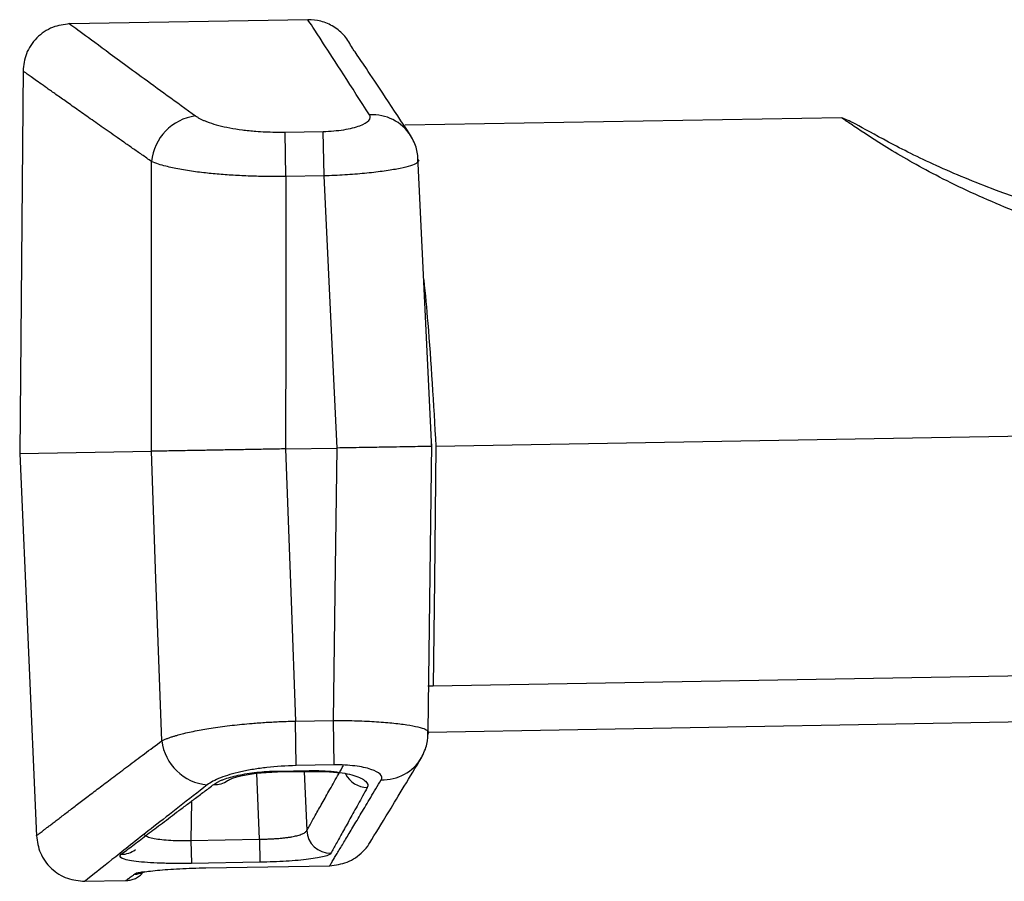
# Model space of a CAD drawing. Header units: millimetres. Extents: x 5 to 597, y 5 to 415.
# Tile 84 of 136: x 309.25 to 313.38, y 320.74 to 324.35. Entities that reach past the tile are written whole.
import ezdxf

# ---------------------------------------------------------------- set-up
doc = ezdxf.new("R2010")
doc.units = ezdxf.units.MM

msp = doc.modelspace()

# ---------------------------------------------------------------- linework, layer by layer
at = {"color": 7, "linetype": 'Continuous', "lineweight": 25}
for p, q in [((310.4607, 324.3527), (309.4603, 324.3352)), ((310.6502, 324.2287), (310.6467, 324.2337)), ((309.2647, 324.1478), (309.2506, 322.5313)), ((312.7009, 323.9413), (310.8685, 323.9093)), ((310.3645, 323.8809), (310.5248, 323.8837)), ((310.3678, 323.694), (310.3645, 323.8809)), ((310.5281, 323.6968), (310.5248, 323.8837)), ((310.9, 323.8515), (310.892, 323.8658)), ((310.9811, 322.5514), (310.9219, 323.7785)), ((310.5281, 323.6968), (310.3678, 323.694)), ((310.9977, 322.5618), (314.4565, 322.6222)), ((309.2506, 322.5313), (309.804, 322.5409)), ((310.3668, 322.5508), (310.5832, 322.5545)), ((310.9647, 321.365), (310.9808, 322.5716)), ((310.9778, 322.5614), (310.9806, 322.5614)), ((309.2506, 322.5313), (309.3208, 320.9255)), ((310.4077, 321.4083), (310.568, 321.4111)), ((310.4109, 321.2214), (310.4077, 321.4083)), ((310.5712, 321.2242), (310.568, 321.4111)), ((314.4151, 321.4213), (310.9654, 321.361)), ((310.9644, 321.3431), (310.9646, 321.3593)), ((310.9375, 321.2548), (310.9461, 321.2717)), ((310.5712, 321.2242), (310.4109, 321.2214)), ((310.3324, 321.1985), (310.4661, 321.2009)), ((310.3324, 321.1948), (310.4662, 321.1971)), ((310.4661, 321.2009), (310.4662, 321.1971)), ((309.9696, 320.9075), (310.2575, 320.9125)), ((309.9696, 320.9075), (309.9713, 320.8107)), ((310.2575, 320.9125), (310.2592, 320.8157)), ((310.2592, 320.8157), (309.9713, 320.8107)), ((310.0314, 320.7922), (310.5522, 320.8013)), ((310.0314, 320.7922), (310.0315, 320.7918)), ((310.0315, 320.7918), (310.5522, 320.8009)), ((309.5162, 320.7357), (309.696, 320.7388))]:
    msp.add_line(p, q, dxfattribs=at)
at = {"color": 8, "linetype": 'Continuous', "lineweight": 25}
for p, q in [((310.9865, 321.5562), (314.4213, 321.6162)), ((310.9642, 321.5564), (310.9865, 321.5562)), ((310.2575, 320.9125), (310.246, 321.1894)), ((310.3324, 321.1985), (310.3324, 321.1948)), ((310.4451, 321.1967), (310.4554, 320.9487)), ((309.9719, 321.0721), (309.9696, 320.9075)), ((310.5522, 320.8013), (310.5522, 320.8009))]:
    msp.add_line(p, q, dxfattribs=at)
at = {"color": 7, "linetype": 'Continuous', "lineweight": 25, "flags": 128}
for points in [[(309.804, 322.5409), (309.8042, 323.2221), (309.8044, 323.7572)], [(310.5832, 322.5545), (310.5523, 323.1942), (310.5281, 323.6968)], [(310.3678, 323.694), (310.3672, 323.0538), (310.3668, 322.5508)], [(309.8469, 321.3254), (309.8228, 322.0061), (309.804, 322.5409)], [(310.3668, 322.5508), (310.3897, 321.911), (310.4077, 321.4083)], [(310.568, 321.4111), (310.5765, 322.0514), (310.5832, 322.5545)], [(310.9976, 322.5618), (310.9914, 321.9987), (310.9865, 321.5562)]]:
    msp.add_lwpolyline(points, dxfattribs=at)
at = {"color": 7, "linetype": 'Continuous', "lineweight": 25}
for centre, radius, start, end in [((310.016, 323.7379), 0.2125, 97.3205, 174.7858), ((310.0577, 321.3521), 0.2125, 187.2142, 264.6795), ((310.5558, 320.9545), 0.1006, 183.319, 270.4915)]:
    msp.add_arc(centre, radius, start, end, dxfattribs=at)
at = {"color": 8, "linetype": 'Continuous', "lineweight": 25}
for centre, radius, start, end in [((310.7326, 323.7646), 0.1888, 32.4244, 94.104), ((310.7747, 321.3505), 0.1888, 267.8961, 329.5598), ((310.7116, 321.2326), 0.1034, 206.0196, 268.9211), ((310.073, 321.2281), 0.0858, 265.2426, 305.789), ((309.6779, 320.9447), 0.0957, 269.4305, 307.432), ((309.7316, 320.8647), 0.099, 270.627, 293.2419)]:
    msp.add_arc(centre, radius, start, end, dxfattribs=at)
at = {"color": 7, "linetype": 'Continuous', "lineweight": 25}
for points, knots in [([(309.4612, 324.3352), (309.4364, 324.3322), (309.3984, 324.3276), (309.3529, 324.3026), (309.3216, 324.2771), (309.2963, 324.2456), (309.2718, 324.1998), (309.2675, 324.1618), (309.2647, 324.137)], [0, 0, 0, 0, 0.239815, 0.368591, 0.5, 0.631409, 0.760185, 1, 1, 1, 1]), ([(310.647, 324.2332), (310.6373, 324.2508), (310.6179, 324.2863), (310.5707, 324.3249), (310.5166, 324.3492), (310.4787, 324.3515), (310.4604, 324.3527)], [0, 0, 0, 0, 0.254928, 0.513643, 0.765076, 1, 1, 1, 1]), ([(310.8916, 323.8664), (310.8188, 323.9771), (310.6782, 324.1908), (310.6599, 324.2152), (310.6511, 324.227)], [0, 0, 0, 0, 0.517994, 1, 1, 1, 1]), ([(309.8044, 323.7572), (309.7908, 323.7667), (309.7635, 323.7856), (309.7246, 323.8127), (309.6872, 323.8388), (309.6515, 323.8637), (309.6174, 323.8876), (309.585, 323.9103), (309.5541, 323.932), (309.5249, 323.9525), (309.4973, 323.972), (309.4713, 323.9904), (309.4469, 324.0076), (309.4241, 324.0238), (309.3962, 324.0435), (309.3653, 324.0654), (309.3342, 324.0875), (309.3088, 324.1055), (309.289, 324.1196), (309.275, 324.1296), (309.2663, 324.1359), (309.2652, 324.1366), (309.2647, 324.137)], [0, 0, 0, 0, 0.039451, 0.078717, 0.117801, 0.156704, 0.19543, 0.233983, 0.272364, 0.310577, 0.348624, 0.38651, 0.424237, 0.461808, 0.499226, 0.571421, 0.643357, 0.715059, 0.78655, 0.857854, 0.928996, 1, 1, 1, 1]), ([(309.989, 323.9486), (309.9918, 323.9467), (309.9975, 323.9428), (310.0078, 323.937), (310.0192, 323.9315), (310.0319, 323.9261), (310.0528, 323.9182), (310.0848, 323.9085), (310.1318, 323.8981), (310.1843, 323.8898), (310.2354, 323.8846), (310.282, 323.8818), (310.323, 323.8806), (310.3507, 323.8808), (310.3645, 323.8809)], [0, 0, 0, 0, 0.050532, 0.100707, 0.150693, 0.200659, 0.250776, 0.376335, 0.50064, 0.625944, 0.750305, 0.833837, 0.916728, 1, 1, 1, 1]), ([(310.5248, 323.8837), (310.5399, 323.884), (310.5546, 323.8847), (310.5834, 323.8872), (310.5976, 323.8889), (310.637, 323.8951), (310.6603, 323.901), (310.696, 323.9143), (310.7089, 323.922), (310.7228, 323.9375), (310.7239, 323.9454), (310.7191, 323.9529)], [0, 0, 0, 0, 0.125, 0.125, 0.25, 0.25, 0.5, 0.5, 0.75, 0.75, 1, 1, 1, 1]), ([(314.4847, 323.4314), (314.3033, 323.4392), (313.9092, 323.4563), (313.4365, 323.5971), (313.0934, 323.7391), (312.8894, 323.8415), (312.7447, 323.924), (312.7151, 323.9355), (312.7005, 323.9413)], [0, 0, 0, 0, 0.232079, 0.50412, 0.632957, 0.758121, 0.880798, 1, 1, 1, 1]), ([(310.9225, 323.7548), (310.922, 323.7732), (310.9209, 323.8108), (310.9015, 323.8476), (310.8916, 323.8664)], [0, 0, 0, 0, 0.490858, 1, 1, 1, 1]), ([(310.3678, 323.694), (310.3562, 323.6939), (310.3328, 323.6937), (310.2976, 323.694), (310.2621, 323.6946), (310.2266, 323.6956), (310.1911, 323.697), (310.1559, 323.6988), (310.1212, 323.701), (310.0873, 323.7036), (310.0544, 323.7066), (310.009, 323.7114), (309.9519, 323.7192), (309.9003, 323.7287), (309.8612, 323.738), (309.8304, 323.7467), (309.8136, 323.7535), (309.8044, 323.7572)], [0, 0, 0, 0, 0.047134, 0.095077, 0.143773, 0.193159, 0.243163, 0.293709, 0.344712, 0.396086, 0.447738, 0.499574, 0.618556, 0.749232, 0.81482, 0.898969, 1, 1, 1, 1]), ([(310.9198, 323.7683), (310.9237, 323.765), (310.9288, 323.7609), (310.9226, 323.7563), (310.9213, 323.7553)], [0, 0, 0, 0, 0.791367, 1, 1, 1, 1]), ([(310.3668, 322.5508), (310.3554, 322.5506), (310.3325, 322.5502), (310.2983, 322.5496), (310.2644, 322.549), (310.231, 322.5484), (310.1982, 322.5478), (310.1663, 322.5472), (310.1353, 322.5467), (310.1054, 322.5462), (310.0767, 322.5457), (310.0493, 322.5452), (310.0157, 322.5446), (309.9766, 322.544), (309.9335, 322.5432), (309.8937, 322.5425), (309.8582, 322.5419), (309.8274, 322.5414), (309.8118, 322.5411), (309.804, 322.5409)], [0, 0, 0, 0, 0.047012, 0.094005, 0.140881, 0.187546, 0.233905, 0.279868, 0.325346, 0.370257, 0.414522, 0.45807, 0.500834, 0.579569, 0.66074, 0.743898, 0.828535, 0.914095, 1, 1, 1, 1]), ([(310.9792, 322.5614), (310.9757, 322.5613), (310.9682, 322.5611), (310.9352, 322.5606), (310.8896, 322.5599), (310.8317, 322.5588), (310.76, 322.5575), (310.6752, 322.5561), (310.614, 322.5551), (310.5832, 322.5545)], [0, 0, 0, 0, 0.129798, 0.275905, 0.408285, 0.540539, 0.686528, 0.84163, 1, 1, 1, 1]), ([(309.8469, 321.3254), (309.8507, 321.3272), (309.8581, 321.3307), (309.8708, 321.3357), (309.8837, 321.3403), (309.8966, 321.3445), (309.9092, 321.3483), (309.9211, 321.3516), (309.9476, 321.3586), (309.9922, 321.3684), (310.0631, 321.3806), (310.1406, 321.3908), (310.2165, 321.3983), (310.2854, 321.4032), (310.3463, 321.4065), (310.3873, 321.4077), (310.4077, 321.4083)], [0, 0, 0, 0, 0.045036, 0.08721, 0.12634, 0.162271, 0.194872, 0.22404, 0.249689, 0.380297, 0.499223, 0.626757, 0.748935, 0.833171, 0.917003, 1, 1, 1, 1]), ([(310.9372, 321.2542), (310.9465, 321.2733), (310.9646, 321.3107), (310.9644, 321.3484), (310.9643, 321.3669)], [0, 0, 0, 0, 0.5107219, 1, 1, 1, 1]), ([(310.9631, 321.3663), (310.9644, 321.3654), (310.9708, 321.361), (310.9659, 321.3567), (310.9619, 321.3532)], [0, 0, 0, 0, 0.206759, 1, 1, 1, 1]), ([(309.3207, 320.927), (309.3208, 320.9271), (309.3211, 320.9274), (309.3236, 320.9293), (309.3275, 320.9322), (309.333, 320.9365), (309.34, 320.9419), (309.3487, 320.9485), (309.3589, 320.9563), (309.3707, 320.9654), (309.3841, 320.9756), (309.3991, 320.9871), (309.4156, 320.9997), (309.4338, 321.0136), (309.4589, 321.0327), (309.4928, 321.0585), (309.5379, 321.0929), (309.5885, 321.1312), (309.6446, 321.1736), (309.7063, 321.2201), (309.7732, 321.2703), (309.8223, 321.307), (309.8469, 321.3254)], [0, 0, 0, 0, 0.037972, 0.07598, 0.114028, 0.15212, 0.190259, 0.228449, 0.266694, 0.304998, 0.343364, 0.381795, 0.420296, 0.458871, 0.497522, 0.567579, 0.638178, 0.709339, 0.781082, 0.853428, 0.926394, 1, 1, 1, 1]), ([(310.4109, 321.2214), (310.369, 321.2206), (310.3272, 321.2179), (310.2687, 321.2113), (310.2498, 321.2087), (310.2133, 321.2027), (310.1956, 321.1992), (310.1464, 321.1882), (310.1176, 321.1796), (310.0698, 321.1608), (310.0513, 321.1509), (310.038, 321.1406)], [0, 0, 0, 0, 0.25, 0.25, 0.375, 0.375, 0.5, 0.5, 0.75, 0.75, 1, 1, 1, 1]), ([(310.4554, 320.9487), (310.459, 320.9551), (310.4663, 320.9678), (310.4784, 320.9892), (310.4914, 321.0122), (310.5054, 321.0369), (310.5203, 321.0634), (310.5362, 321.0915), (310.553, 321.1214), (310.5708, 321.1531), (310.5895, 321.1863), (310.6027, 321.2099), (310.6093, 321.2217)], [0, 0, 0, 0, 0.099666, 0.199368, 0.299121, 0.398939, 0.498836, 0.598826, 0.698923, 0.799142, 0.899496, 1, 1, 1, 1]), ([(310.7678, 321.1618), (310.7724, 321.1695), (310.771, 321.1773), (310.7565, 321.1924), (310.7434, 321.1995), (310.7071, 321.2117), (310.6837, 321.2167), (310.644, 321.2215), (310.6298, 321.2228), (310.601, 321.2242), (310.5863, 321.2244), (310.5712, 321.2242)], [0, 0, 0, 0, 0.25, 0.25, 0.5, 0.5, 0.75, 0.75, 0.875, 0.875, 1, 1, 1, 1]), ([(310.72, 320.8972), (310.7432, 320.935), (310.7898, 321.0107), (310.8879, 321.1729), (310.9372, 321.2542)], [0, 0, 0, 0, 0.498256, 1, 1, 1, 1]), ([(310.0659, 321.1427), (310.0684, 321.1445), (310.0736, 321.1481), (310.0831, 321.1534), (310.094, 321.1585), (310.1103, 321.1651), (310.134, 321.1729), (310.1673, 321.1811), (310.2046, 321.1881), (310.2452, 321.1934), (310.2881, 321.1972), (310.3176, 321.1981), (310.3324, 321.1985)], [0, 0, 0, 0, 0.062802, 0.125131, 0.18732, 0.249703, 0.374888, 0.499309, 0.624496, 0.749044, 0.874639, 1, 1, 1, 1]), ([(310.1235, 321.1588), (310.1281, 321.1614), (310.138, 321.1671), (310.1789, 321.1793), (310.2321, 321.1884), (310.2862, 321.1935), (310.3167, 321.1945), (310.3324, 321.195)], [0, 0, 0, 0, 0.197297, 0.428896, 0.695662, 0.842861, 1, 1, 1, 1]), ([(310.4661, 321.2009), (310.4842, 321.2012), (310.502, 321.2009), (310.5368, 321.1993), (310.5541, 321.198), (310.6023, 321.1925), (310.6311, 321.1868), (310.665, 321.1763), (310.6749, 321.1725), (310.6913, 321.1645), (310.6978, 321.1603), (310.7122, 321.1472), (310.7146, 321.1381), (310.7097, 321.1292)], [0, 0, 0, 0, 0.125, 0.125, 0.25, 0.25, 0.5, 0.5, 0.625, 0.625, 0.75, 0.75, 1, 1, 1, 1]), ([(310.4662, 321.1973), (310.4844, 321.1973), (310.5188, 321.1974), (310.5595, 321.1949), (310.5825, 321.1925), (310.5887, 321.1929), (310.5893, 321.193)], [0, 0, 0, 0, 0.361151, 0.683957, 0.971194, 1, 1, 1, 1]), ([(309.677, 320.849), (309.6846, 320.8549), (309.6999, 320.8665), (309.7249, 320.8856), (309.7514, 320.9058), (309.7797, 320.9272), (309.8096, 320.9499), (309.8412, 320.9738), (309.8744, 320.999), (309.9093, 321.0253), (309.9459, 321.0528), (309.9842, 321.0815), (310.024, 321.1114), (310.0519, 321.1322), (310.0659, 321.1427)], [0, 0, 0, 0, 0.082514, 0.165128, 0.247856, 0.330714, 0.413716, 0.496878, 0.580213, 0.663736, 0.747462, 0.831405, 0.91558, 1, 1, 1, 1]), ([(310.5522, 320.8013), (310.5549, 320.8058), (310.5604, 320.8148), (310.5699, 320.8306), (310.5804, 320.8481), (310.5921, 320.8674), (310.6048, 320.8885), (310.6186, 320.9115), (310.6334, 320.9363), (310.6494, 320.9629), (310.6664, 320.9913), (310.6845, 321.0217), (310.7037, 321.0538), (310.7239, 321.0879), (310.7452, 321.1237), (310.7603, 321.1491), (310.7678, 321.1618)], [0, 0, 0, 0, 0.070179, 0.140535, 0.211072, 0.281794, 0.352704, 0.423806, 0.495104, 0.566603, 0.638305, 0.710214, 0.782335, 0.85467, 0.927224, 1, 1, 1, 1]), ([(310.7097, 321.1292), (310.7031, 321.1172), (310.6898, 321.0932), (310.6712, 321.0594), (310.6534, 321.0274), (310.6367, 320.9972), (310.6209, 320.9688), (310.6061, 320.9422), (310.5922, 320.9174), (310.5794, 320.8944), (310.5674, 320.873), (310.5603, 320.8602), (310.5567, 320.8539)], [0, 0, 0, 0, 0.101453, 0.202572, 0.303361, 0.403824, 0.503965, 0.603789, 0.7033, 0.802502, 0.901401, 1, 1, 1, 1]), ([(310.2575, 320.9125), (310.2636, 320.9126), (310.2758, 320.9127), (310.2942, 320.9133), (310.3124, 320.9142), (310.3304, 320.9153), (310.3477, 320.9168), (310.3642, 320.9185), (310.3796, 320.9205), (310.3966, 320.9232), (310.4154, 320.9273), (310.4344, 320.9331), (310.4498, 320.9402), (310.4535, 320.9458), (310.4554, 320.9487)], [0, 0, 0, 0, 0.060621, 0.12231, 0.184831, 0.247925, 0.311315, 0.374721, 0.437861, 0.500466, 0.599935, 0.718565, 0.853437, 1, 1, 1, 1]), ([(309.3207, 320.927), (309.3244, 320.9024), (309.33, 320.8645), (309.3561, 320.8197), (309.3825, 320.789), (309.4146, 320.7646), (309.461, 320.7413), (309.4992, 320.7379), (309.524, 320.7358)], [0, 0, 0, 0, 0.239815, 0.368591, 0.5, 0.631409, 0.760185, 1, 1, 1, 1]), ([(310.5522, 320.8013), (310.577, 320.8043), (310.6151, 320.8089), (310.661, 320.8338), (310.6918, 320.8596), (310.7122, 320.8825), (310.7196, 320.8973), (310.7209, 320.9001)], [0, 0, 0, 0, 0.362475, 0.557193, 0.75592, 0.954649, 1, 1, 1, 1]), ([(309.9713, 320.8107), (309.949, 320.8103), (309.9271, 320.8102), (309.8841, 320.8105), (309.8628, 320.8109), (309.8032, 320.813), (309.7677, 320.8154), (309.7261, 320.8206), (309.714, 320.8226), (309.6944, 320.827), (309.6867, 320.8294), (309.6705, 320.8372), (309.669, 320.843), (309.677, 320.849)], [0, 0, 0, 0, 0.125, 0.125, 0.25, 0.25, 0.5, 0.5, 0.625, 0.625, 0.75, 0.75, 1, 1, 1, 1]), ([(310.5567, 320.8539), (310.554, 320.8489), (310.5445, 320.8443), (310.5125, 320.8355), (310.4904, 320.8316), (310.4497, 320.8265), (310.435, 320.825), (310.4036, 320.8222), (310.3866, 320.821), (310.3345, 320.8178), (310.2971, 320.8164), (310.2592, 320.8157)], [0, 0, 0, 0, 0.25, 0.25, 0.5, 0.5, 0.625, 0.625, 0.75, 0.75, 1, 1, 1, 1]), ([(309.696, 320.7388), (309.702, 320.7392), (309.7143, 320.74), (309.7324, 320.7457), (309.75, 320.7547), (309.76, 320.7636), (309.765, 320.7681)], [0, 0, 0, 0, 0.233877, 0.48108, 0.737996, 1, 1, 1, 1]), ([(309.7326, 320.7657), (309.7361, 320.7682), (309.7461, 320.7709), (309.7793, 320.7765), (309.8015, 320.7793), (309.8562, 320.7844), (309.8872, 320.7866), (309.9578, 320.7903), (309.9941, 320.7916), (310.0314, 320.7922)], [0, 0, 0, 0, 0.25, 0.25, 0.5, 0.5, 0.75, 0.75, 1, 1, 1, 1])]:
    msp.add_open_spline(points, degree=3, knots=knots, dxfattribs=at)
at = {"color": 8, "linetype": 'Continuous', "lineweight": 25}
for points, knots in [([(309.4612, 324.3352), (309.4612, 324.3352), (309.45, 324.3435), (309.489, 324.3145), (309.5846, 324.2439), (309.7493, 324.1225), (309.9087, 324.0069), (309.989, 323.9486)], [0, 0, 0, 0, 0.000544, 0.250122, 0.501034, 0.748814, 1, 1, 1, 1]), ([(310.7191, 323.9529), (310.6441, 324.0692), (310.4943, 324.3013), (310.4719, 324.3353), (310.4607, 324.3522)], [0, 0, 0, 0, 0.500801, 1, 1, 1, 1]), ([(314.4817, 323.3434), (314.3167, 323.3514), (313.9339, 323.37), (313.4658, 323.5245), (313.11, 323.6881), (312.8886, 323.8152), (312.7629, 323.8979), (312.708, 323.9359), (312.7032, 323.9393), (312.7009, 323.941)], [0, 0, 0, 0, 0.201846, 0.468269, 0.60632, 0.734777, 0.868129, 0.935416, 1, 1, 1, 1]), ([(310.9213, 323.7553), (310.9189, 323.7527), (310.9133, 323.7465), (310.8836, 323.7363), (310.8369, 323.7255), (310.7744, 323.7156), (310.6999, 323.7072), (310.6164, 323.7005), (310.5575, 323.698), (310.5281, 323.6968)], [0, 0, 0, 0, 0.107714, 0.253802, 0.401496, 0.549717, 0.699004, 0.849588, 1, 1, 1, 1]), ([(310.9469, 323.26), (310.9527, 323.2004), (310.9731, 322.9888), (310.9874, 322.7403), (310.9977, 322.5618)], [0, 0, 0, 0, 0.281319, 1, 1, 1, 1]), ([(310.568, 321.4111), (310.5974, 321.4109), (310.6562, 321.4105), (310.7399, 321.4067), (310.8147, 321.4009), (310.8775, 321.3932), (310.9247, 321.384), (310.9546, 321.3749), (310.9606, 321.3689), (310.9631, 321.3663)], [0, 0, 0, 0, 0.1502428, 0.3006668, 0.4498258, 0.598182, 0.7458497, 0.8922842, 1, 1, 1, 1]), ([(310.038, 321.1406), (309.9591, 321.079), (309.8023, 320.9567), (309.6448, 320.832), (309.5426, 320.7507), (309.5302, 320.7408), (309.5241, 320.7358)], [0, 0, 0, 0, 0.2531, 0.502754, 0.752296, 1, 1, 1, 1]), ([(309.7721, 320.9353), (309.7731, 320.9332), (309.7757, 320.9282), (309.7905, 320.9214), (309.8143, 320.9152), (309.8461, 320.9106), (309.8837, 320.9077), (309.9256, 320.9065), (309.9549, 320.9072), (309.9696, 320.9075)], [0, 0, 0, 0, 0.106849, 0.256419, 0.406066, 0.554743, 0.703138, 0.851572, 1, 1, 1, 1]), ([(309.696, 320.7388), (309.6962, 320.7389), (309.6965, 320.7391), (309.6988, 320.7408), (309.7025, 320.7435), (309.7077, 320.7474), (309.7145, 320.7523), (309.7226, 320.7583), (309.7293, 320.7632), (309.7326, 320.7657)], [0, 0, 0, 0, 0.142654, 0.285334, 0.428065, 0.570871, 0.713779, 0.856814, 1, 1, 1, 1]), ([(309.7758, 320.7753), (309.7692, 320.7744), (309.7436, 320.7711), (309.7373, 320.768), (309.7326, 320.7657)], [0, 0, 0, 0, 0.260182, 1, 1, 1, 1])]:
    msp.add_open_spline(points, degree=3, knots=knots, dxfattribs=at)

doc.saveas('drawing.dxf')
